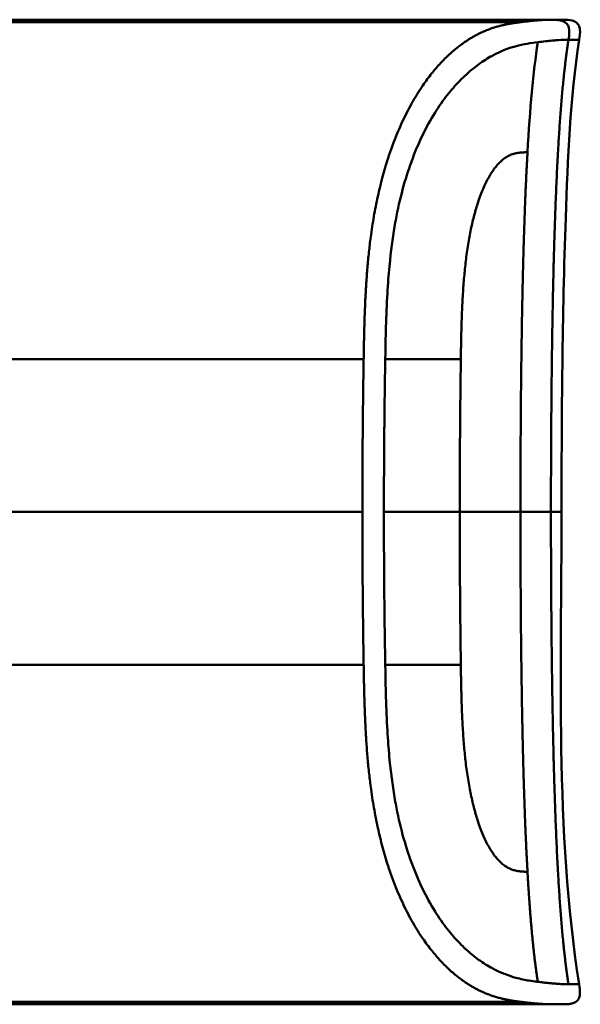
# Model space of a CAD drawing. Header units: millimetres. Extents: x 20 to 833, y 20 to 574.
# Tile 16 of 21: x 429 to 447, y 392 to 422. Entities that reach past the tile are written whole.
import ezdxf

# ---------------------------------------------------------------- set-up
doc = ezdxf.new("R2010")
doc.units = ezdxf.units.MM
doc.header["$LTSCALE"] = 2
doc.layers.add('Sichtbare Kanten(DIN)', color=7, linetype='Continuous', lineweight=50)
doc.layers.add('Sichtbare tangentiale Kanten(DIN)', color=7, linetype='Continuous', lineweight=50)

msp = doc.modelspace()

# ---------------------------------------------------------------- linework, layer by layer
at = {"layer": 'Sichtbare Kanten(DIN)'}
for p, q in [((434.491, 421.933), (415.001, 421.933)), ((415.001, 421.855), (444.717, 421.855)), ((430.49, 421.877), (430.492, 421.911)), ((432.062, 421.871), (430.49, 421.877)), ((430.492, 421.911), (432.065, 421.916)), ((430.492, 421.911), (430.492, 421.877)), ((432.065, 421.916), (432.062, 421.871)), ((432.273, 421.877), (432.275, 421.911)), ((433.115, 421.877), (432.273, 421.877)), ((432.275, 421.911), (432.275, 421.877)), ((432.275, 421.911), (433.116, 421.911)), ((433.116, 421.911), (433.115, 421.877)), ((434.491, 421.933), (444.717, 421.933)), ((444.717, 421.933), (444.717, 421.855)), ((444.717, 421.933), (445.663, 421.933)), ((445.669, 421.933), (445.669, 421.933)), ((434.491, 391.933), (415.001, 391.933)), ((429.533, 391.937), (429.533, 391.966)), ((429.533, 391.966), (431.005, 391.966)), ((431.02, 391.937), (429.533, 391.937)), ((429.81, 391.966), (429.81, 391.96)), ((429.81, 391.949), (429.81, 391.96)), ((431.005, 391.96), (429.81, 391.96)), ((429.81, 391.949), (429.81, 391.946)), ((429.81, 391.949), (430.873, 391.949)), ((429.81, 391.939), (429.81, 391.946)), ((430.873, 391.946), (429.81, 391.946)), ((429.81, 391.939), (431.02, 391.939)), ((430.873, 391.949), (430.873, 391.946)), ((431.005, 391.966), (431.005, 391.96)), ((431.02, 391.939), (431.02, 391.937)), ((431.538, 391.966), (432.503, 391.966)), ((431.538, 391.937), (431.538, 391.966)), ((431.819, 391.937), (431.538, 391.937)), ((431.819, 391.966), (431.819, 391.96)), ((431.819, 391.96), (431.819, 391.948)), ((431.819, 391.948), (431.819, 391.945)), ((431.819, 391.945), (431.819, 391.937)), ((432.443, 391.945), (431.819, 391.945)), ((432.443, 391.948), (432.443, 391.945)), ((432.736, 391.945), (432.736, 391.949)), ((432.911, 391.954), (432.911, 391.963)), ((432.999, 391.941), (432.999, 391.937)), ((433.317, 391.937), (432.999, 391.937)), ((434.491, 391.933), (445.669, 391.933))]:
    msp.add_line(p, q, dxfattribs=at)
for points, degree, knots in [([(445.669, 421.933), (445.671, 421.933), (445.672, 421.933), (445.675, 421.933), (445.676, 421.933), (445.679, 421.933), (445.681, 421.933), (445.685, 421.933), (445.688, 421.933), (445.694, 421.933), (445.698, 421.933), (445.702, 421.933), (445.704, 421.933), (445.704, 421.933), (445.705, 421.933), (445.705, 421.933)], 3, [0, 0, 0, 0, 0.000404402, 0.000404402, 0.000854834, 0.000854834, 0.001462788, 0.001462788, 0.002449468, 0.002449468, 0.004271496, 0.004271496, 0.005378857, 0.005378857, 0.005675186, 0.005675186, 0.005675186, 0.005675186]), ([(445.676, 421.933), (445.745, 421.933), (445.815, 421.933), (445.909, 421.933), (445.935, 421.933), (445.97, 421.933), (445.979, 421.933), (445.99, 421.933), (445.993, 421.933), (445.995, 421.933), (445.996, 421.933), (445.997, 421.933), (445.997, 421.933), (445.997, 421.933), (445.997, 421.933), (445.998, 421.933), (445.998, 421.933), (445.998, 421.933), (445.998, 421.933), (445.999, 421.933), (445.999, 421.933), (446.001, 421.933), (446.001, 421.933), (446.002, 421.933), (446.003, 421.933), (446.005, 421.933), (446.006, 421.933), (446.01, 421.933), (446.012, 421.933), (446.025, 421.933), (446.036, 421.933), (446.131, 421.933), (446.218, 421.93), (446.341, 421.896), (446.382, 421.879), (446.434, 421.842), (446.45, 421.828), (446.478, 421.796), (446.49, 421.778), (446.519, 421.722), (446.531, 421.68), (446.548, 421.533), (446.529, 421.426), (446.513, 421.323)], 3, [6.452815, 6.452815, 6.452815, 6.452815, 11.276396, 11.276396, 13.088131, 13.088131, 13.692043, 13.692043, 13.893347, 13.893347, 13.943673, 13.943673, 13.968836, 13.968836, 13.975126, 13.975126, 13.978272, 13.978272, 13.979847, 13.979847, 13.980658, 13.980658, 13.980857, 13.980857, 13.981056, 13.981056, 13.981451, 13.981451, 13.982238, 13.982238, 13.985384, 13.985384, 14.010906, 14.010906, 14.023723, 14.023723, 14.030058, 14.030058, 14.036391, 14.036391, 14.049147, 14.049147, 14.080709, 14.080709, 14.080709, 14.080709]), ([(446.513, 421.323), (446.234, 419.53), (446.167, 417.709), (445.999, 412.91), (445.978, 409.921), (445.978, 406.933)], 3, [0, 0, 0, 0, 0.544198, 0.544198, 1.440627, 1.440627, 1.440627, 1.440627]), ([(446.513, 392.543), (446.528, 392.446), (446.545, 392.347), (446.535, 392.221), (446.531, 392.192), (446.517, 392.145), (446.51, 392.126), (446.492, 392.091), (446.481, 392.075), (446.456, 392.044), (446.442, 392.03), (446.395, 391.994), (446.357, 391.976), (446.282, 391.952), (446.243, 391.945), (446.164, 391.936), (446.125, 391.934), (446.081, 391.933), (446.076, 391.933), (446.067, 391.933), (446.062, 391.933), (446.053, 391.933), (446.05, 391.933), (446.043, 391.933), (446.041, 391.933), (446.031, 391.933), (446.029, 391.933), (446.02, 391.933), (446.02, 391.933), (446.015, 391.933), (446.012, 391.933), (446.003, 391.933), (446.001, 391.933), (445.995, 391.933), (445.994, 391.933), (445.992, 391.933), (445.992, 391.933), (445.991, 391.933), (445.991, 391.933), (445.991, 391.933), (445.991, 391.933), (445.991, 391.933), (445.991, 391.933), (445.99, 391.933), (445.99, 391.933), (445.99, 391.933), (445.99, 391.933), (445.99, 391.933)], 3, [0, 0, 0, 0, 0.0294977, 0.0294977, 0.0381619, 0.0381619, 0.0440713, 0.0440713, 0.0499905, 0.0499905, 0.0559122, 0.0559122, 0.0678949, 0.0678949, 0.0797343, 0.0797343, 0.0915274, 0.0915274, 0.0930013, 0.0930013, 0.0944832, 0.0944832, 0.0959796, 0.0959796, 0.0974664, 0.0974664, 0.1034692, 0.1034692, 0.1270507, 0.1270507, 0.1879011, 0.1879011, 0.2107211, 0.2107211, 0.215001, 0.215001, 0.2153689, 0.2153689, 0.2155531, 0.2155531, 0.2155992, 0.2155992, 0.2156456, 0.2156456, 0.2156571, 0.2156571, 0.2156688, 0.2156688, 0.2156688, 0.2156688]), ([(432.999, 391.937), (432.906, 391.938), (432.813, 391.939), (432.628, 391.942), (432.536, 391.943), (432.443, 391.945)], 3, [-0.1005752, -0.1005752, -0.1005752, -0.1005752, -0.0502881, -0.0502881, -0.000001, -0.000001, -0.000001, -0.000001]), ([(432.503, 391.966), (432.578, 391.966), (432.654, 391.965), (432.727, 391.965), (432.8, 391.964), (432.87, 391.964), (432.932, 391.963), (432.987, 391.962), (433.034, 391.961), (433.07, 391.96), (433.113, 391.959), (433.14, 391.958), (433.154, 391.956), (433.163, 391.955), (433.167, 391.955), (433.167, 391.954), (433.167, 391.953), (433.164, 391.952), (433.137, 391.951), (433.115, 391.949), (433.08, 391.949), (433.032, 391.948), (432.996, 391.947), (432.952, 391.947), (432.904, 391.946), (432.852, 391.946), (432.795, 391.945), (432.736, 391.945)], 3, [0, 0, 0, 0, 0.0225711, 0.0225711, 0.0225711, 0.0454923, 0.0454923, 0.0454923, 0.0656128, 0.0656128, 0.0656128, 0.088775, 0.088775, 0.088775, 0.1028625, 0.1028625, 0.1028625, 0.1164275, 0.1164275, 0.1164275, 0.1276054, 0.1276054, 0.1276054, 0.1362092, 0.1362092, 0.1362092, 0.1454311, 0.1454311, 0.1454311, 0.1454311]), ([(432.736, 391.945), (432.833, 391.943), (432.93, 391.942), (433.124, 391.939), (433.221, 391.938), (433.317, 391.937)], 3, [-0.1052572, -0.1052572, -0.1052572, -0.1052572, -0.0526291, -0.0526291, -0.000001, -0.000001, -0.000001, -0.000001]), ([(445.669, 391.933), (445.669, 391.933), (445.67, 391.933), (445.675, 391.933), (445.679, 391.933), (445.683, 391.933), (445.688, 391.933), (445.691, 391.933)], 5, [0, 0, 0, 0, 0, 0, 0.00005315, 0.00605576, 0.01942274, 0.01942274, 0.01942274, 0.01942274, 0.01942274, 0.01942274]), ([(445.804, 391.933), (445.8, 391.933), (445.79, 391.933), (445.773, 391.933), (445.749, 391.933), (445.722, 391.933), (445.699, 391.933), (445.682, 391.933), (445.672, 391.933), (445.669, 391.933)], 5, [5.269529, 5.269529, 5.269529, 5.269529, 5.269529, 5.269529, 5.666285, 6.463001, 7.259718, 8.056434, 8.413102, 8.413102, 8.413102, 8.413102, 8.413102, 8.413102]), ([(445.99, 391.933), (445.943, 391.933), (445.983, 391.933), (445.806, 391.933), (445.776, 391.933), (445.737, 391.933), (445.73, 391.933), (445.704, 391.933), (445.701, 391.933), (445.695, 391.933), (445.694, 391.933), (445.692, 391.933), (445.692, 391.933), (445.691, 391.933), (445.691, 391.933), (445.691, 391.933), (445.691, 391.933), (445.691, 391.933)], 3, [0, 0, 0, 0, 0.407449, 0.407449, 0.5322968, 0.5322968, 0.5636556, 0.5636556, 0.5676213, 0.5676213, 0.5681208, 0.5681208, 0.5682446, 0.5682446, 0.5683062, 0.5683062, 0.5683445, 0.5683445, 0.5683445, 0.5683445]), ([(446.011, 391.933), (446.011, 391.933), (446.009, 391.933), (446.004, 391.933), (446, 391.933), (445.996, 391.933), (445.995, 391.933), (445.992, 391.933), (445.991, 391.933), (445.989, 391.933), (445.989, 391.933), (445.988, 391.933), (445.988, 391.933), (445.988, 391.933), (445.988, 391.933), (445.988, 391.933), (445.987, 391.933), (445.987, 391.933)], 3, [0.0356409, 0.0356409, 0.0356409, 0.0356409, 0.0964729, 0.0964729, 0.1925318, 0.1925318, 0.2285538, 0.2285538, 0.2555705, 0.2555705, 0.2606362, 0.2606362, 0.2608737, 0.2608737, 0.2610519, 0.2610519, 0.2610664, 0.2610664, 0.2610664, 0.2610664])]:
    msp.add_open_spline(points, degree=degree, knots=knots, dxfattribs=at)
for points in [[(445.978, 406.933), (445.978, 402.133), (445.774, 397.286), (446.513, 392.543)], [(446.513, 392.543), (446.513, 392.543), (446.513, 392.543), (446.513, 392.543)]]:
    msp.add_open_spline(points, degree=3, dxfattribs=at)
for points, weights, knots in [([(432.911, 391.954), (432.911, 391.955), (432.9, 391.956), (432.88, 391.956), (432.869, 391.957), (432.854, 391.957), (432.837, 391.958), (432.821, 391.958), (432.801, 391.958), (432.778, 391.959), (432.757, 391.959), (432.734, 391.959), (432.709, 391.96), (432.685, 391.96), (432.659, 391.96), (432.632, 391.96), (432.583, 391.96), (432.529, 391.96), (432.471, 391.96), (432.254, 391.96), (432.036, 391.96), (431.819, 391.96)], [1, 0.99534372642, 0.99534372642, 1, 0.998494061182, 0.998494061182, 1, 0.998460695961, 0.998460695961, 1, 0.998657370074, 0.998657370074, 1, 0.998874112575, 0.998874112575, 1, 0.996743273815, 0.996743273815, 1, 1, 1, 1], [0, 0, 0, 0, 0.0167499, 0.0167499, 0.0167499, 0.0259531, 0.0259531, 0.0259531, 0.0351695, 0.0351695, 0.0351695, 0.0438009, 0.0438009, 0.0438009, 0.0518097, 0.0518097, 0.0518097, 0.065886, 0.065886, 0.065886, 0.1311352, 0.1311352, 0.1311352, 0.1311352]), ([(431.819, 391.948), (432.036, 391.948), (432.254, 391.948), (432.471, 391.948), (432.506, 391.948), (432.539, 391.948), (432.57, 391.948), (432.605, 391.948), (432.637, 391.948), (432.667, 391.948), (432.701, 391.949), (432.731, 391.949), (432.758, 391.949), (432.788, 391.949), (432.813, 391.95), (432.834, 391.95), (432.862, 391.95), (432.881, 391.951), (432.894, 391.952), (432.905, 391.952), (432.911, 391.953), (432.911, 391.954)], [1, 1, 1, 1, 0.99849745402, 0.99849745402, 1, 0.998977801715, 0.998977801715, 1, 0.999210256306, 0.999210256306, 1, 0.999393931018, 0.999393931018, 1, 0.999355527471, 0.999355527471, 1, 0.999661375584, 0.999661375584, 1], [0, 0, 0, 0, 0.0652493, 0.0652493, 0.0652493, 0.0751466, 0.0751466, 0.0751466, 0.0849511, 0.0849511, 0.0849511, 0.0950243, 0.0950243, 0.0950243, 0.1051429, 0.1051429, 0.1051429, 0.1194039, 0.1194039, 0.1194039, 0.1309839, 0.1309839, 0.1309839, 0.1309839])]:
    msp.add_rational_spline(points, weights, degree=3, knots=knots, dxfattribs=at)
at = {"layer": 'Sichtbare tangentiale Kanten(DIN)'}
for p, q in [((446.19, 421.323), (446.189, 421.323)), ((415.001, 411.591), (439.952, 411.591)), ((440.61, 411.591), (442.911, 411.591)), ((442.911, 411.591), (442.911, 411.599)), ((439.913, 406.933), (419.944, 406.933)), ((415.001, 402.275), (439.952, 402.275)), ((440.61, 402.275), (442.911, 402.275)), ((442.911, 402.275), (442.911, 402.266)), ((415.001, 392.01), (444.717, 392.01))]:
    msp.add_line(p, q, dxfattribs=at)
for centre, major_axis, start_param, end_param in [((443.187, 406.373), (-0.016, 10.727), 1.062815, 1.518592), ((443.187, 407.493), (-0.016, -10.727), 4.764655, 5.220371)]:
    msp.add_ellipse(centre, major_axis=major_axis, ratio=0.028644, start_param=start_param, end_param=end_param, dxfattribs=at)
for points, degree, knots in [([(444.717, 421.855), (444.717, 421.855), (444.603, 421.841), (444.358, 421.809), (443.956, 421.732), (443.352, 421.518), (442.463, 420.899), (441.545, 419.787), (440.726, 418.107), (440.19, 416.003), (440.022, 414.228), (439.976, 412.906), (439.96, 412.033), (439.953, 411.595), (439.952, 411.591)], 5, [0, 0, 0, 0, 0, 0, 0.000234, 0.217926, 0.435619, 0.653311, 0.871004, 1.088696, 1.306388, 1.524081, 1.741773, 1.743874, 1.743874, 1.743874, 1.743874, 1.743874, 1.743874]), ([(445.669, 421.933), (445.647, 421.933), (445.619, 421.933), (445.565, 421.932), (445.536, 421.931), (445.475, 421.928), (445.442, 421.926), (445.374, 421.922), (445.338, 421.919), (445.262, 421.914), (445.222, 421.91), (445.139, 421.903), (445.095, 421.898), (445.004, 421.889), (444.956, 421.884), (444.858, 421.873), (444.806, 421.866), (444.741, 421.858), (444.729, 421.857), (444.717, 421.855)], 3, [0, 0, 0, 0, 0.0622178, 0.0622178, 0.1250937, 0.1250937, 0.1879696, 0.1879696, 0.2508455, 0.2508455, 0.3137214, 0.3137214, 0.3765973, 0.3765973, 0.4394731, 0.4394731, 0.502349, 0.502349, 0.5158954, 0.5158954, 0.5158954, 0.5158954]), ([(445.676, 421.933), (445.94, 421.933), (446.151, 421.883), (446.201, 421.696), (446.228, 421.595), (446.212, 421.465), (446.19, 421.323)], 3, [0, 0, 0, 0, 0.650419, 0.650419, 0.650419, 1, 1, 1, 1]), ([(445.254, 421.247), (445.054, 421.222), (444.824, 421.192), (444.569, 421.121), (444.357, 421.062), (444.128, 420.976), (443.882, 420.844), (443.861, 420.832), (443.84, 420.821), (443.819, 420.809), (443.681, 420.731), (443.539, 420.638), (443.398, 420.532), (443.256, 420.426), (443.116, 420.306), (442.971, 420.165), (442.845, 420.042), (442.715, 419.902), (442.589, 419.749), (442.463, 419.595), (442.34, 419.43), (442.221, 419.249), (442.189, 419.202), (442.158, 419.153), (442.127, 419.103), (441.992, 418.888), (441.862, 418.653), (441.741, 418.403), (441.62, 418.153), (441.508, 417.886), (441.406, 417.607), (441.307, 417.338), (441.219, 417.057), (441.14, 416.763), (441.061, 416.468), (440.99, 416.159), (440.929, 415.826), (440.924, 415.802), (440.92, 415.779), (440.916, 415.757), (440.852, 415.403), (440.798, 415.019), (440.755, 414.606), (440.727, 414.341), (440.706, 414.088), (440.688, 413.82), (440.686, 413.784), (440.684, 413.751), (440.682, 413.719), (440.661, 413.391), (440.646, 413.054), (440.635, 412.702), (440.624, 412.35), (440.618, 412.087), (440.61, 411.591)], 3, [0, 0, 0, 0, 0.230762, 0.230762, 0.230762, 0.423227, 0.423227, 0.423227, 0.439515, 0.439515, 0.439515, 0.543734, 0.543734, 0.543734, 0.647952, 0.647952, 0.647952, 0.739173, 0.739173, 0.739173, 0.830393, 0.830393, 0.830393, 0.854195, 0.854195, 0.854195, 0.956483, 0.956483, 0.956483, 1.058772, 1.058772, 1.058772, 1.157514, 1.157514, 1.157514, 1.256255, 1.256255, 1.256255, 1.263482, 1.263482, 1.263482, 1.383867, 1.383867, 1.383867, 1.461303, 1.461303, 1.461303, 1.471606, 1.471606, 1.471606, 1.578168, 1.578168, 1.578168, 1.684731, 1.684731, 1.684731, 1.684731]), ([(446.189, 421.323), (446.187, 421.323), (446.185, 421.323), (446.183, 421.323), (446.156, 421.323), (446.126, 421.322), (446.096, 421.321), (446.018, 421.319), (445.92, 421.314), (445.809, 421.306), (445.799, 421.305), (445.789, 421.304), (445.779, 421.303), (445.75, 421.301), (445.719, 421.298), (445.688, 421.295), (445.562, 421.284), (445.418, 421.267), (445.254, 421.247)], 3, [0, 0, 0, 0, 0.0053162, 0.0053162, 0.0053162, 0.0755048, 0.0755048, 0.0755048, 0.2568405, 0.2568405, 0.2568405, 0.2725259, 0.2725259, 0.2725259, 0.3194664, 0.3194664, 0.3194664, 0.5075707, 0.5075707, 0.5075707, 0.5075707]), ([(446.513, 421.323), (446.513, 421.323), (446.512, 421.323), (446.512, 421.323), (446.512, 421.323), (446.512, 421.323), (446.511, 421.323), (446.51, 421.323), (446.507, 421.323), (446.502, 421.323), (446.497, 421.322), (446.49, 421.322), (446.48, 421.322), (446.471, 421.322), (446.458, 421.322), (446.442, 421.322), (446.438, 421.322), (446.433, 421.322), (446.428, 421.322), (446.415, 421.322), (446.4, 421.322), (446.384, 421.322), (446.36, 421.322), (446.333, 421.322), (446.3, 421.322), (446.268, 421.323), (446.231, 421.323), (446.19, 421.323)], 3, [0.1680898, 0.1680898, 0.1680898, 0.1680898, 0.2201433, 0.2201433, 0.2201433, 0.2290985, 0.2290985, 0.2290985, 0.3299892, 0.3299892, 0.3299892, 0.4391613, 0.4391613, 0.4391613, 0.5480388, 0.5480388, 0.5480388, 0.5800984, 0.5800984, 0.5800984, 0.6576871, 0.6576871, 0.6576871, 0.7681813, 0.7681813, 0.7681813, 0.8792555, 0.8792555, 0.8792555, 0.8792555]), ([(442.911, 411.599), (442.919, 412.124), (442.942, 413.505), (443.046, 415.035), (443.425, 416.844), (444.053, 417.715), (444.493, 417.891), (444.752, 417.882), (444.941, 417.899)], 5, [0, 0, 0, 0, 0, 0, 0.2491944, 0.4991944, 0.7491944, 0.9991944, 0.9991944, 0.9991944, 0.9991944, 0.9991944, 0.9991944]), ([(439.952, 411.591), (439.952, 411.591), (439.951, 411.475), (439.947, 411.243), (439.941, 410.895), (439.935, 410.423), (439.928, 409.845), (439.923, 409.261), (439.918, 408.681), (439.915, 408.097), (439.914, 407.631), (439.913, 407.282), (439.913, 407.049), (439.913, 406.933)], 5, [0, 0, 0, 0, 0, 0, 0.00002, 0.0581515, 0.116283, 0.1744144, 0.2325459, 0.2906774, 0.3488089, 0.4069404, 0.465034, 0.465034, 0.465034, 0.465034, 0.465034, 0.465034]), ([(439.913, 406.933), (439.913, 406.739), (439.913, 406.544), (439.914, 406.35), (439.914, 406.156), (439.915, 405.962), (439.916, 405.768), (439.916, 405.574), (439.917, 405.38), (439.919, 405.186), (439.92, 404.992), (439.921, 404.798), (439.923, 404.604), (439.925, 404.41), (439.926, 404.216), (439.928, 404.022), (439.93, 403.828), (439.933, 403.634), (439.935, 403.44), (439.938, 403.245), (439.94, 403.05), (439.943, 402.856), (439.946, 402.661), (439.949, 402.468), (439.952, 402.275)], 3, [0.000019, 0.000019, 0.000019, 0.000019, 0.0581611, 0.0581611, 0.0581611, 0.1162844, 0.1162844, 0.1162844, 0.1744076, 0.1744076, 0.1744076, 0.2325309, 0.2325309, 0.2325309, 0.2906542, 0.2906542, 0.2906542, 0.3487774, 0.3487774, 0.3487774, 0.4069007, 0.4069007, 0.4069007, 0.4650424, 0.4650424, 0.4650424, 0.4650424]), ([(440.569, 406.933), (440.569, 406.738), (440.57, 406.545), (440.57, 406.352), (440.572, 405.387), (440.579, 404.421), (440.592, 403.448), (440.594, 403.253), (440.597, 403.061), (440.6, 402.874), (440.603, 402.688), (440.606, 402.496), (440.609, 402.296), (440.61, 402.289), (440.61, 402.282), (440.61, 402.275)], 3, [0, 0, 0, 0, 0.0579521, 0.0579521, 0.0579521, 0.3477131, 0.3477131, 0.3477131, 0.4058533, 0.4058533, 0.4058533, 0.4636935, 0.4636935, 0.4636935, 0.4658128, 0.4658128, 0.4658128, 0.4658128]), ([(442.88, 406.933), (442.675, 406.933), (442.521, 406.933), (442.325, 406.933), (442.129, 406.933), (441.928, 406.933), (441.725, 406.933), (441.674, 406.933), (441.623, 406.933), (441.572, 406.933), (441.42, 406.933), (441.268, 406.933), (441.12, 406.933), (441.096, 406.933), (441.071, 406.933), (441.047, 406.933), (441.023, 406.933), (440.998, 406.933), (440.974, 406.933), (440.854, 406.933), (440.738, 406.933), (440.631, 406.933), (440.61, 406.933), (440.589, 406.933), (440.569, 406.933)], 3, [0, 0, 0, 0, 0.1300988, 0.1300988, 0.1300988, 0.2601975, 0.2601975, 0.2601975, 0.2927222, 0.2927222, 0.2927222, 0.3902963, 0.3902963, 0.3902963, 0.4065586, 0.4065586, 0.4065586, 0.422821, 0.422821, 0.422821, 0.5041327, 0.5041327, 0.5041327, 0.5203951, 0.5203951, 0.5203951, 0.5203951]), ([(445.655, 406.933), (445.809, 406.933), (445.899, 406.933), (445.943, 406.933), (445.971, 406.933), (445.979, 406.933), (445.978, 406.933)], 3, [0, 0, 0, 0, 0.4403832, 0.4403832, 0.4403832, 0.7212637, 0.7212637, 0.7212637, 0.7212637]), ([(439.952, 402.275), (439.953, 402.271), (439.96, 401.832), (439.976, 400.96), (440.023, 399.635), (440.19, 397.861), (440.726, 395.755), (441.548, 394.074), (442.464, 392.967), (443.354, 392.345), (443.968, 392.132), (444.367, 392.056), (444.605, 392.024), (444.718, 392.01)], 5, [0, 0, 0, 0, 0, 0, 0.002102, 0.219803, 0.437505, 0.655206, 0.872907, 1.090608, 1.308309, 1.52601, 1.743633, 1.743633, 1.743633, 1.743633, 1.743633, 1.743633]), ([(445.254, 392.619), (445.242, 392.62), (445.231, 392.622), (445.219, 392.623), (445.146, 392.632), (445.07, 392.643), (444.992, 392.655), (444.866, 392.675), (444.733, 392.701), (444.585, 392.742), (444.483, 392.769), (444.376, 392.804), (444.267, 392.846), (444.159, 392.887), (444.05, 392.936), (443.937, 392.994), (443.9, 393.013), (443.862, 393.033), (443.823, 393.055), (443.685, 393.133), (443.542, 393.225), (443.4, 393.332), (443.258, 393.438), (443.117, 393.558), (442.973, 393.699), (442.846, 393.822), (442.716, 393.963), (442.59, 394.116), (442.463, 394.27), (442.341, 394.435), (442.221, 394.616), (442.19, 394.662), (442.159, 394.71), (442.128, 394.76), (441.994, 394.975), (441.864, 395.21), (441.743, 395.46), (441.622, 395.71), (441.509, 395.977), (441.407, 396.256), (441.308, 396.525), (441.219, 396.806), (441.14, 397.101), (441.061, 397.396), (440.99, 397.706), (440.929, 398.04), (440.924, 398.063), (440.92, 398.086), (440.916, 398.106), (440.851, 398.471), (440.795, 398.865), (440.752, 399.289), (440.725, 399.549), (440.705, 399.795), (440.688, 400.057), (440.686, 400.088), (440.684, 400.117), (440.682, 400.145), (440.661, 400.473), (440.646, 400.81), (440.635, 401.163), (440.624, 401.515), (440.618, 401.779), (440.61, 402.275)], 3, [0, 0, 0, 0, 0.013527, 0.013527, 0.013527, 0.095792, 0.095792, 0.095792, 0.227559, 0.227559, 0.227559, 0.318199, 0.318199, 0.318199, 0.408838, 0.408838, 0.408838, 0.438587, 0.438587, 0.438587, 0.543091, 0.543091, 0.543091, 0.647595, 0.647595, 0.647595, 0.739004, 0.739004, 0.739004, 0.830413, 0.830413, 0.830413, 0.853725, 0.853725, 0.853725, 0.956085, 0.956085, 0.956085, 1.058446, 1.058446, 1.058446, 1.157356, 1.157356, 1.157356, 1.256266, 1.256266, 1.256266, 1.263312, 1.263312, 1.263312, 1.386941, 1.386941, 1.386941, 1.462444, 1.462444, 1.462444, 1.471505, 1.471505, 1.471505, 1.578132, 1.578132, 1.578132, 1.68476, 1.68476, 1.68476, 1.68476]), ([(442.911, 402.266), (442.919, 401.731), (442.942, 400.368), (443.045, 398.829), (443.426, 397.022), (444.052, 396.152), (444.495, 395.974), (444.801, 395.979), (444.941, 395.967)], 5, [0, 0, 0, 0, 0, 0, 0.2492, 0.4992, 0.7492, 0.9992, 0.9992, 0.9992, 0.9992, 0.9992, 0.9992]), ([(446.189, 392.543), (446.187, 392.543), (446.185, 392.543), (446.182, 392.543), (446.158, 392.543), (446.132, 392.543), (446.105, 392.544), (446.077, 392.545), (446.048, 392.546), (446.017, 392.547), (445.986, 392.549), (445.953, 392.55), (445.919, 392.552), (445.906, 392.553), (445.893, 392.554), (445.879, 392.555), (445.856, 392.557), (445.833, 392.558), (445.809, 392.56), (445.77, 392.563), (445.73, 392.567), (445.688, 392.57), (445.646, 392.574), (445.601, 392.579), (445.555, 392.584), (445.508, 392.588), (445.46, 392.594), (445.411, 392.6), (445.361, 392.605), (445.308, 392.612), (445.254, 392.619)], 3, [0, 0, 0, 0, 0.005938, 0.005938, 0.005938, 0.068767, 0.068767, 0.068767, 0.1314145, 0.1314145, 0.1314145, 0.1940469, 0.1940469, 0.1940469, 0.2177013, 0.2177013, 0.2177013, 0.256742, 0.256742, 0.256742, 0.3195011, 0.3195011, 0.3195011, 0.3822317, 0.3822317, 0.3822317, 0.4449585, 0.4449585, 0.4449585, 0.5075707, 0.5075707, 0.5075707, 0.5075707]), ([(446.513, 392.543), (446.513, 392.543), (446.512, 392.543), (446.512, 392.543), (446.512, 392.543), (446.512, 392.543), (446.511, 392.543), (446.51, 392.543), (446.507, 392.543), (446.502, 392.543), (446.497, 392.543), (446.49, 392.543), (446.48, 392.543), (446.47, 392.543), (446.458, 392.543), (446.442, 392.543), (446.436, 392.543), (446.429, 392.543), (446.422, 392.543), (446.411, 392.543), (446.398, 392.543), (446.383, 392.543), (446.36, 392.543), (446.332, 392.543), (446.3, 392.543), (446.268, 392.543), (446.231, 392.543), (446.191, 392.543), (446.19, 392.543), (446.19, 392.543), (446.189, 392.543)], 3, [0.1681613, 0.1681613, 0.1681613, 0.1681613, 0.2202767, 0.2202767, 0.2202767, 0.2309529, 0.2309529, 0.2309529, 0.3302295, 0.3302295, 0.3302295, 0.4395805, 0.4395805, 0.4395805, 0.5485418, 0.5485418, 0.5485418, 0.5906345, 0.5906345, 0.5906345, 0.6580998, 0.6580998, 0.6580998, 0.7689055, 0.7689055, 0.7689055, 0.8770848, 0.8770848, 0.8770848, 0.8799746, 0.8799746, 0.8799746, 0.8799746]), ([(444.718, 392.01), (444.718, 392.01), (444.725, 392.009), (444.764, 392.005), (444.834, 391.996), (444.932, 391.984), (445.052, 391.972), (445.183, 391.958), (445.303, 391.949), (445.411, 391.941), (445.508, 391.936), (445.577, 391.934), (445.625, 391.933), (445.655, 391.933), (445.669, 391.933)], 5, [0, 0, 0, 0, 0, 0, 0.0000789, 0.0138137, 0.0766896, 0.1395656, 0.2024415, 0.2653174, 0.3281933, 0.3910693, 0.4539452, 0.516768, 0.516768, 0.516768, 0.516768, 0.516768, 0.516768])]:
    msp.add_open_spline(points, degree=degree, knots=knots, dxfattribs=at)
for points, degree in [([(444.941, 417.899), (445.015, 419.212), (445.114, 420.341), (445.254, 421.247)], 3), ([(445.655, 406.933), (445.655, 410.408), (445.692, 413.883), (445.766, 417.033), (445.911, 419.533), (446.189, 421.323)], 5), ([(444.941, 417.899), (444.84, 416.105), (444.779, 414.028), (444.743, 411.736), (444.726, 409.334), (444.726, 406.933)], 5), ([(444.726, 406.933), (444.299, 406.933), (443.684, 406.933), (442.88, 406.933)], 3), ([(444.941, 395.967), (444.84, 397.761), (444.779, 399.837), (444.743, 402.13), (444.726, 404.531), (444.726, 406.933)], 5), ([(444.726, 406.933), (445.146, 406.933), (445.451, 406.933), (445.655, 406.933)], 3), ([(445.655, 406.933), (445.655, 403.458), (445.692, 399.983), (445.766, 396.833), (445.911, 394.332), (446.189, 392.543)], 5), ([(444.941, 395.967), (444.985, 395.183), (445.037, 394.449), (445.098, 393.774), (445.17, 393.163), (445.254, 392.619)], 5)]:
    msp.add_open_spline(points, degree=degree, dxfattribs=at)
msp.add_rational_spline([(440.569, 406.933), (440.569, 407.03), (440.569, 407.126), (440.569, 407.223), (440.57, 407.319), (440.57, 407.416), (440.57, 407.512), (440.572, 408.285), (440.577, 409.058), (440.585, 409.83), (440.587, 410.016), (440.589, 410.209), (440.592, 410.41), (440.594, 410.614), (440.597, 410.807), (440.6, 410.991), (440.603, 411.175), (440.606, 411.367), (440.609, 411.57), (440.61, 411.577), (440.61, 411.584), (440.61, 411.591)], [1, 1, 1, 1, 1.00008958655, 1.00008958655, 1, 1, 1, 1, 1.00223380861, 1.00223380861, 1, 1.00382742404, 1.00382742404, 1, 1.00355055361, 1.00355055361, 1, 1, 1, 1], degree=3, knots=[0, 0, 0, 0, 0.0289474, 0.0289474, 0.0289474, 0.0578949, 0.0578949, 0.0578949, 0.2897354, 0.2897354, 0.2897354, 0.347694, 0.347694, 0.347694, 0.4058538, 0.4058538, 0.4058538, 0.4636922, 0.4636922, 0.4636922, 0.4658129, 0.4658129, 0.4658129, 0.4658129], dxfattribs=at)

doc.saveas('drawing.dxf')
